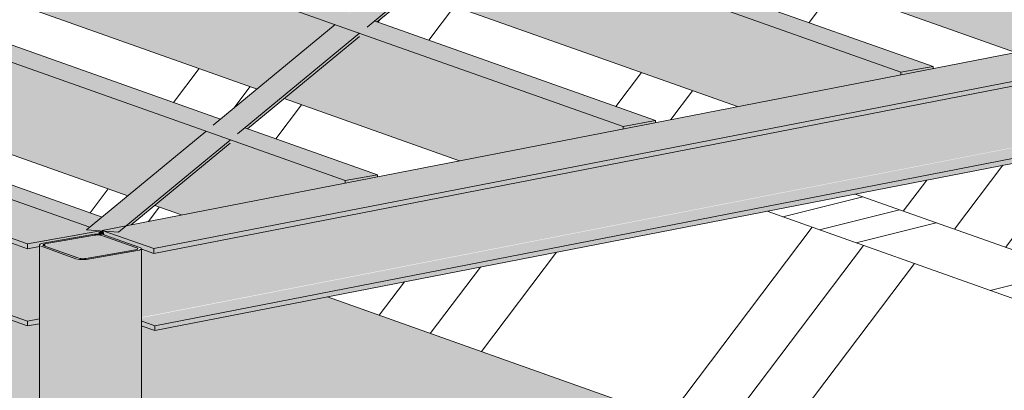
# Model space of a CAD drawing. Header units: millimetres. Extents: x -21927 to 108870, y -21057 to 20910.
# Tile 180 of 246: x 83701 to 85466, y -12486 to -11822. Entities that reach past the tile are written whole.
import ezdxf

# ---------------------------------------------------------------- set-up
doc = ezdxf.new("R2010")
doc.units = ezdxf.units.MM
for name, color, linetype, lineweight in [('16_funderingsconstructies - voeten en balken', 2, 'Continuous', 18), ('23_vloeren', 2, 'Continuous', 18), ('23_vloeren - hatch', 1, 'Continuous', 18), ('28_hoofddraagconstructies - kolommen en liggers', 1, 'Continuous', 13), ('28_hoofddraagconstructies - kolommen en liggers - hout', 1, 'Continuous', 13), ('28_hoofddraagconstructies - kolommen en liggers - staal', 1, 'Continuous', 13)]:
    doc.layers.add(name, color=color, linetype=linetype, lineweight=lineweight)

# ---------------------------------------------------------------- blocks, each defined once
blk = doc.blocks.new('28_WSP_SF_staal - HE v21-0 - HE160A-V223-3D - B')
at = {"layer": '28_hoofddraagconstructies - kolommen en liggers - staal'}
for points in [[(-4246.4, -12232.1), (639.6, -11279.9), (547.3, -11247.1), (-4338.7, -12199.4), (-4248.5, -12231.3)], [(-4246.2, -12240.8), (639.7, -11288.6), (639.6, -11279.9), (-4246.4, -12232.1)], [(-4268.7, -12336), (596.8, -11387.7), (595.5, -11297.2), (-4246.4, -12240.7), (-4264.2, -12234.4), (-4268.7, -12235.9), (-4268.7, -12240.8)], [(-4268.7, -12355.3), (605.6, -11405.3), (601.2, -11401.8), (597.9, -11394.8), (595.5, -11388), (-4268.7, -12336), (-4268.7, -12354)], [(-4244.6, -12370.2), (639.6, -11417.3), (603.4, -11405.7), (-4268.7, -12356.2), (-4267.6, -12362), (-4250.4, -12368.2)], [(-4244.5, -12378.9), (641.5, -11426.7), (641.4, -11418), (-4244.6, -12370.2), (-4244.5, -12373.8)], [(-4268.7, -12235.3), (-4265.9, -12233.8), (-4268.7, -12233.8), (-4268.7, -12234.7)]]:
    blk.add_hatch(color=154, dxfattribs=at).paths.add_polyline_path(points)
h = blk.add_hatch(color=154, dxfattribs=at)
h.paths.add_polyline_path([(-4244.5, -12378.9), (-4244.6, -12370.2), (-4268.7, -12361.6), (-4268.7, -12370.3), (-4244.6, -12378.9)])
h.paths.add_polyline_path([(-4246.2, -12240.8), (-4246.4, -12232.1), (-4335.4, -12201.3), (-4335.3, -12206.3), (-4335.3, -12207.4), (-4331.6, -12208.6), (-4268.7, -12232.1), (-4268.7, -12232.8), (-4246.4, -12240.7)])
for p, q in [((-4338.7, -12199.4), (547.3, -11247.1)), ((639.6, -11279.9), (-4246.4, -12232.1)), ((639.7, -11288.6), (-4246.2, -12240.8)), ((641.4, -11418), (-4244.6, -12370.2)), ((641.5, -11426.7), (-4244.5, -12378.9)), ((-4246.4, -12232.1), (-4338.7, -12199.4)), ((-4267.8, -12233.1), (-4246.2, -12240.8)), ((-4246.2, -12240.8), (-4246.4, -12232.1)), ((-4244.6, -12370.2), (-4269, -12361.6)), ((-4269, -12370.2), (-4244.5, -12378.9)), ((-4244.5, -12378.9), (-4244.6, -12370.2))]:
    blk.add_line(p, q, dxfattribs=at)
blk = doc.blocks.new('28_WSP_SF_staal - STRIP v18-0 - RECT 60x6-1335121-3D - B')
at = {"layer": '28_hoofddraagconstructies - kolommen en liggers - staal'}
h = blk.add_hatch(color=154, dxfattribs=at)
h.paths.add_polyline_path([(-4335.4, -12200.5), (-4336.9, -12199), (-4295.7, -12190.8), (-4109.8, -12037.4), (-4153.2, -12022), (-4366.9, -12198.3), (-4336.9, -12200.4)])
h.paths.add_polyline_path([(-4096.3, -12026.2), (-3877.7, -11845.9), (-3921.1, -11830.5), (-4139.7, -12010.8), (-4112.2, -12020.6)])
h.paths.add_polyline_path([(-3864.2, -11834.8), (-3645.7, -11654.4), (-3689.1, -11639.1), (-3907.6, -11819.4)])
h.paths.add_polyline_path([(-3632.2, -11643.3), (-3413.7, -11463), (-3457.1, -11447.6), (-3675.6, -11627.9)])
h.paths.add_polyline_path([(-3400.1, -11451.8), (-3181.6, -11271.5), (-3225, -11256.1), (-3443.6, -11436.5), (-3405.3, -11450)])
h.paths.add_polyline_path([(-3168.1, -11260.4), (-2949.6, -11080.1), (-2993, -11064.7), (-3211.5, -11245), (-3205.5, -11247.1)])
h.paths.add_polyline_path([(-2936.1, -11068.9), (-2717.5, -10888.6), (-2760.9, -10873.2), (-2979.5, -11053.5)])
h.paths.add_polyline_path([(-2704, -10877.5), (-2485.5, -10697.1), (-2528.9, -10681.7), (-2747.4, -10862.1)])
h.paths.add_polyline_path([(-2472, -10686), (-2253.4, -10505.7), (-2296.8, -10490.3), (-2515.4, -10670.6)])
h.paths.add_polyline_path([(-2239.9, -10494.5), (-2037.9, -10327.5), (-2048.5, -10326.8), (-2043.5, -10328.6), (-2118.6, -10343.2), (-2283.3, -10479.1), (-2256.1, -10488.8)])
h = blk.add_hatch(color=154, dxfattribs=at)
h.paths.add_polyline_path([(-4296, -12191.1), (-4286.3, -12188.9), (-4109.7, -12043.2), (-4109.8, -12037.4), (-4295.7, -12190.8)])
h.paths.add_polyline_path([(-4096.3, -12026.2), (-4082.8, -12015.6), (-4078.3, -12017.2), (-3877.7, -11851.7), (-3877.7, -11845.9), (-4080.1, -12012.9)])
h.paths.add_polyline_path([(-3864.2, -11834.8), (-3850.7, -11824.1), (-3846.2, -11825.7), (-3645.7, -11660.3), (-3645.7, -11654.4), (-3855, -11827.2)])
h.paths.add_polyline_path([(-3632.2, -11643.3), (-3618.7, -11632.7), (-3614.2, -11634.3), (-3413.6, -11468.8), (-3413.7, -11463), (-3543.2, -11569.9)])
h.paths.add_polyline_path([(-3400.1, -11451.8), (-3386.6, -11441.2), (-3382.1, -11442.8), (-3185.5, -11279.9), (-3186.5, -11275.6), (-3357.7, -11416.8)])
h.paths.add_polyline_path([(-3166.7, -11259.2), (-3166.6, -11259.2), (-3154.6, -11249.8), (-3150.1, -11251.4), (-2949.5, -11085.9), (-2949.6, -11080.1), (-3152, -11247.1)])
h.paths.add_polyline_path([(-2936.1, -11068.9), (-2922.6, -11058.3), (-2918, -11059.9), (-2717.5, -10894.4), (-2717.5, -10888.6)])
h.paths.add_polyline_path([(-2704, -10877.5), (-2690.5, -10866.8), (-2686, -10868.4), (-2485.4, -10703), (-2485.5, -10697.1), (-2603.1, -10794.2)])
h.paths.add_polyline_path([(-2472, -10686), (-2458.5, -10675.4), (-2453.9, -10677), (-2253.4, -10511.5), (-2253.4, -10505.7), (-2432, -10653)])
h.paths.add_polyline_path([(-2239.9, -10494.5), (-2225.8, -10484.1), (-2221.9, -10485.5), (-2037.9, -10333.7), (-2037.9, -10327.8), (-2225.8, -10482.9)])
blk.add_hatch(color=154, dxfattribs=at).paths.add_polyline_path([(-4335.3, -12206.3), (-4336.5, -12200.5), (-4345.4, -12200.9), (-4345.4, -12205.6), (-4336.9, -12206.2)])
for p, q in [((-3645.7, -11654.4), (-3864.2, -11834.8)), ((-3846.2, -11825.7), (-3645.7, -11660.3)), ((-4139.7, -12010.8), (-3921.1, -11830.5)), ((-3877.7, -11845.9), (-4096.3, -12026.2)), ((-4078.3, -12017.2), (-3877.7, -11851.7)), ((-4366.9, -12198.3), (-4153.2, -12022)), ((-4109.8, -12037.4), (-4309.7, -12202.3)), ((-4286.8, -12189.2), (-4109.7, -12043.2)), ((-4309.7, -12202.3), (-4366.9, -12198.3)), ((-4345.4, -12205.6), (-4335.3, -12206.3))]:
    blk.add_line(p, q, dxfattribs=at)

msp = doc.modelspace()

# ---------------------------------------------------------------- hatches: boundary and pattern name
at = {"layer": '16_funderingsconstructies - voeten en balken', "lineweight": 13}
h = msp.add_hatch(dxfattribs=at)
h.set_pattern_fill('FP_106', color=10, style=0, pattern_type=2)
h.set_pattern_definition([(52.921, (68922.1, -4410.8), (-577.285, 105.502), []), (52.921, (69013.7, -4443.27), (-318.196, 448.34), []), (52.921, (68830.5, -4378.3), (-318.196, 448.34), [])])
h.paths.add_polyline_path([(86693.4, -12664.2), (86693.4, -12441.6), (86258.5, -12287.4), (86258.5, -12510), (86530, -12606.3)])
h.paths.add_polyline_path([(86075.9, -12445.3), (86075.9, -12222.6), (85603.7, -12055.2), (85198.5, -12134.2), (85961.6, -12404.8)])
h.paths.add_polyline_path([(84840.2, -12006.1), (84987.4, -11977.5), (84406.8, -11771.6), (84341.3, -11825.7), (84840.2, -12002.6)])
h.paths.add_polyline_path([(84292.9, -11808.6), (84358.5, -11754.5), (83575.4, -11476.8), (83575.4, -11554.2), (84240.6, -11790.1)])
h.paths.add_polyline_path([(83392.8, -11489.5), (83392.8, -11412.1), (83041.7, -11287.6), (82825.6, -11288.4), (83320.7, -11463.9)])
h.paths.add_polyline_path([(82766, -11267.3), (82982.1, -11266.5), (82704.3, -11168), (82704.3, -11146.1), (82523.6, -11181.3), (82749.7, -11261.5)])
h.paths.add_polyline_path([(82157.1, -11054.9), (82304.2, -11026.2), (81723.7, -10820.3), (81658.9, -10874.7), (82157.1, -11051.3)])
h.paths.add_polyline_path([(81609.8, -10857.3), (81675.3, -10803.2), (80892.3, -10525.5), (80892.3, -10602.9), (81600.9, -10854.1)])
h.paths.add_polyline_path([(80709.7, -10538.2), (80709.7, -10460.8), (80358.5, -10336.3), (80142.5, -10337.1), (80679.7, -10527.5)])
h.paths.add_polyline_path([(80082.9, -10316), (80298.9, -10315.2), (80021.1, -10216.7), (80021.1, -10194.8), (79840.5, -10230), (80066.6, -10310.2)])
h.paths.add_polyline_path([(79473.9, -10103.6), (79621.1, -10074.9), (79040.6, -9869), (78975.7, -9923.4), (79473.9, -10100)])
h.paths.add_polyline_path([(78926.6, -9906), (78992.2, -9851.9), (77675.4, -9385), (77459.4, -9385.8), (78917.7, -9902.9)])
h.paths.add_polyline_path([(77399.8, -9364.7), (77615.8, -9363.9), (77338, -9265.4), (77338, -9243.5), (77157.4, -9278.7), (77393.4, -9362.4)])
h.paths.add_polyline_path([(76788.9, -9152.6), (77194.2, -9073.6), (75672.4, -8534.1), (75672.4, -8756.8), (76647.7, -9102.6)])
h = msp.add_hatch(dxfattribs=at)
h.set_pattern_fill('FP_103', color=10, style=0, pattern_type=2)
h.set_pattern_definition([(14.062, (50544.27, -9615.73), (342.9781, 310.8501), []), (14.062, (50703.02, -9615.73), (791.992, 423.3181), []), (14.062, (50385.52, -9615.73), (791.992, 423.3181), [])])
h.paths.add_polyline_path([(86530, -12693.1), (86693.4, -12664.2), (86258.5, -12510), (86258.5, -12596.9), (86506.2, -12684.7)])
h.paths.add_polyline_path([(86075.9, -12532.1), (86075.9, -12445.3), (85198.5, -12134.2), (85040.5, -12165), (85961.6, -12491.6)])
h.paths.add_polyline_path([(76630.9, -9183.4), (76788.9, -9152.6), (75672.4, -8756.8), (75509, -8785.7), (76529.6, -9147.5)])
h = msp.add_hatch(dxfattribs=at)
h.set_pattern_fill('FP_105', color=10, style=0, pattern_type=2)
h.set_pattern_definition([(52.921, (68758.75, -4439.7), (-259.086, 526.558), []), (52.921, (68850.36, -4472.2), (0.003, 869.397), []), (52.921, (68667.15, -4407.2), (0.003, 869.397), [])])
h.paths.add_polyline_path([(86530, -13126.2), (86530, -12693.1), (86258.5, -12596.9), (86259.5, -13030.3), (86338.9, -13058.4)])
h.paths.add_polyline_path([(86075.9, -12965.2), (86075.9, -12532.1), (85040.5, -12165), (84252.3, -12318.6), (85961.6, -12924.7)])
h.paths.add_polyline_path([(83900.7, -12189.2), (83991, -12171.7), (83942.8, -12154.6), (83900.9, -12189.1)])
h.paths.add_polyline_path([(83848.4, -12175.4), (83894.4, -12137.4), (83575.4, -12024.3), (83576.4, -12079), (83845.1, -12174.2)])
h.paths.add_polyline_path([(84342, -12103.2), (84489.2, -12074.6), (84174.8, -11963.1), (84109.2, -12017.2), (84342, -12099.7)])
h.paths.add_polyline_path([(83392.8, -12013.9), (83392.8, -11959.6), (81707.8, -11362.2), (81707.8, -11340.3), (81569.2, -11367.3), (83320.7, -11988.3)])
h.paths.add_polyline_path([(84060.8, -12000.1), (84126.4, -11946), (83575.4, -11750.6), (83575.4, -11827.9), (83901.7, -11943.6)])
h.paths.add_polyline_path([(83392.8, -11763.2), (83392.8, -11685.8), (82277.3, -11290.3), (82061.3, -11291.1), (83320.7, -11737.6)])
h.paths.add_polyline_path([(82069.9, -11269.7), (82217.7, -11269.2), (82206.1, -11265.1), (82206.1, -11243.2), (82112.3, -11261.5)])
h.paths.add_polyline_path([(81217.6, -11237.9), (81307.8, -11220.4), (81259.6, -11203.3), (81218, -11237.6)])
h.paths.add_polyline_path([(81165.2, -11224.1), (81211.3, -11186.1), (80892.3, -11073), (80893.2, -11127.7), (81161.9, -11222.9)])
h.paths.add_polyline_path([(81658.9, -11151.9), (81806, -11123.3), (81491.7, -11011.8), (81426.1, -11065.9), (81658.9, -11148.4)])
h.paths.add_polyline_path([(80709.7, -11088.8), (80709.7, -11008.3), (79024.7, -10410.9), (79024.7, -10389), (78838.4, -10425.3), (80694, -11083.2)])
h.paths.add_polyline_path([(81377.7, -11048.8), (81443.3, -10994.7), (80892.3, -10799.3), (80892.3, -10876.6), (81333.1, -11033)])
h.paths.add_polyline_path([(80709.7, -10811.9), (80709.7, -10734.5), (79594.2, -10339), (79378.1, -10339.8), (80679.7, -10801.3)])
h.paths.add_polyline_path([(79386.7, -10318.4), (79534.6, -10317.9), (79522.9, -10313.8), (79522.9, -10291.9), (79429.2, -10310.2)])
h.paths.add_polyline_path([(78482.6, -10304.1), (78481.9, -10303.5), (78482.5, -10304.1)])
h.paths.add_polyline_path([(78459.9, -10291.1), (78528.1, -10234.8), (76341.6, -9459.6), (76341.6, -9437.7), (76155.3, -9474), (78454.3, -10289.1)])
h.paths.add_polyline_path([(78534.5, -10286.6), (78624.7, -10269.1), (78576.5, -10252), (78534.7, -10286.5)])
h.paths.add_polyline_path([(78975.7, -10200.7), (79122.9, -10172), (78808.5, -10060.5), (78743, -10114.6), (78975.7, -10197.1)])
h.paths.add_polyline_path([(78694.6, -10097.5), (78760.2, -10043.4), (76911, -9387.7), (76695, -9388.5), (78650, -10081.7)])
h.paths.add_polyline_path([(75790.2, -9353.7), (75792.6, -9353.7), (75790.2, -9353.5)])
h.paths.add_polyline_path([(75787.8, -9353.8), (75787.2, -9352.8), (75787.6, -9353.7)])
h.paths.add_polyline_path([(75686.8, -9429.6), (75687.7, -9372.1), (75693.5, -9371.1), (75695.2, -9370.2), (75695.2, -9369.2), (75695.2, -9368.2), (75790.2, -9352.1), (75799.5, -9352.5), (75799.4, -9345.5), (76630.9, -9183.4), (75628.5, -8828), (75632.1, -8831.9), (75633.7, -8838.6), (75634.7, -8995.1), (75637.6, -9004.9), (75644.1, -9011.7), (75734.6, -9043.8), (75738.3, -9047.6), (75739.8, -9054.3), (75739.8, -9061.1), (75624.4, -9081.5), (75624.4, -9407.5)])
h.paths.add_polyline_path([(75686.8, -9372.1), (75688.1, -9370.1), (75693, -9371.4), (75686.9, -9372.1)])
h.paths.add_polyline_path([(75695.2, -9370.2), (75690.3, -9369.2), (75693.9, -9369), (75694.7, -9369.8)])
h.paths.add_polyline_path([(76703.6, -9367.2), (76851.4, -9366.6), (76839.8, -9362.4), (76839.8, -9340.6), (76727.9, -9362.4)])
at = {"layer": '23_vloeren'}
h = msp.add_hatch(dxfattribs=at)
h.set_pattern_fill('FP_96', color=50, style=0, pattern_type=2)
h.set_pattern_definition([(52.921, (68922.1, -4410.8), (-259.086, 526.558), []), (52.921, (69013.7, -4443.27), (0.003, 869.397), []), (52.921, (68830.5, -4378.3), (0.003, 869.397), [])])
h.paths.add_polyline_path([(86751.1, -12462), (86751.1, -12316.8), (86258.5, -12142.2), (86258.5, -12287.4), (86740.5, -12458.3)])
h.paths.add_polyline_path([(86075.9, -12222.6), (86075.9, -12077.4), (85868, -12003.7), (85603.7, -12055.2), (85961.6, -12182.1)])
h.paths.add_polyline_path([(85338.4, -11909.1), (85485.6, -11880.4), (84638.9, -11580.2), (84573.3, -11634.3), (85338.4, -11905.5)])
h.paths.add_polyline_path([(84524.9, -11617.1), (84590.5, -11563), (83806, -11284.9), (83590, -11285.7), (84198.9, -11501.5)])
h.paths.add_polyline_path([(83575.4, -11264.4), (83746.4, -11263.8), (83575.4, -11203.1), (83575.4, -11261.5)])
h.paths.add_polyline_path([(83392.8, -11215.7), (83392.8, -11138.4), (83202.5, -11070.9), (83202.5, -11058.7), (83184.9, -11052.4), (83021.8, -11084.2), (83320.7, -11190.2)])
h.paths.add_polyline_path([(82655.3, -10957.8), (82802.5, -10929.1), (81955.8, -10628.9), (81890.2, -10683), (82655.3, -10954.2), (82655.3, -10956.7)])
h.paths.add_polyline_path([(81841.8, -10665.8), (81907.4, -10611.7), (81122.9, -10333.6), (80906.9, -10334.4), (81811.5, -10655.1)])
h.paths.add_polyline_path([(80892.3, -10313.1), (81063.3, -10312.5), (80892.3, -10251.8), (80892.3, -10310.2)])
h.paths.add_polyline_path([(80709.7, -10264.4), (80709.7, -10187.1), (80519.3, -10119.6), (80519.3, -10107.4), (80501.8, -10101.1), (80338.7, -10132.9), (80679.7, -10253.8)])
h.paths.add_polyline_path([(79972.1, -10006.5), (80119.3, -9977.8), (79272.6, -9677.6), (79207.1, -9731.7), (79972.1, -10003)])
h.paths.add_polyline_path([(79158.7, -9714.5), (79224.3, -9660.4), (78439.8, -9382.3), (78223.7, -9383.1), (78975.7, -9649.7)])
h.paths.add_polyline_path([(78164.2, -9361.9), (78380.2, -9361.2), (77836.2, -9168.3), (77836.2, -9156.1), (77818.7, -9149.8), (77655.6, -9181.6), (78111.7, -9343.3)])
h.paths.add_polyline_path([(77194.2, -9073.6), (77458.5, -9022.1), (75672.4, -8388.9), (75672.4, -8534.1), (76967.5, -8993.3)])
at = {"layer": '23_vloeren - hatch'}
h = msp.add_hatch(color=256, dxfattribs=at)
h.paths.add_polyline_path([(83805.9, -14960.3), (89073.8, -14028.1), (88941.6, -13981.2), (88941.5, -13988.8), (88938.1, -13990.7), (88935, -13991.4), (88838.8, -14007.8), (88827.3, -14006.9), (88824.5, -14006.1), (88759, -13982), (88759, -13916.5), (86258.5, -13029.9), (86258.3, -13037.5), (86254.9, -13039.4), (86251.9, -13040.1), (86155.6, -13056.5), (86144.1, -13055.6), (86141.3, -13054.8), (86075.9, -13030.7), (86075.9, -12965.2), (84252.3, -12318.6), (83942.9, -12378.9), (83918.7, -12370.3), (83918.6, -14877.7), (83915.2, -14879.6), (83912.1, -14880.3), (83815.9, -14896.7), (83804.4, -14895.8), (83801.6, -14895), (83736.1, -14870.9), (83736.1, -12366.8), (83714.4, -12370.7), (81235.6, -11491.8), (81235.4, -13926.4), (81232, -13928.3), (81229, -13929), (81132.7, -13945.4), (81121.2, -13944.5), (81118.4, -13943.7), (81053, -13919.6), (81053, -11415.5), (81031.2, -11419.4), (80365.7, -11183.4), (78552.5, -11504.3), (78552.3, -12975.1), (78548.9, -12977), (78545.9, -12977.7), (78449.6, -12994.1), (78438.1, -12993.2), (78435.3, -12992.4), (78369.9, -12968.3), (78369.9, -11536.6), (75869.3, -11979.1), (75869.2, -12023.8), (75865.8, -12025.7), (75862.8, -12026.4), (75766.5, -12042.8), (75755, -12041.9), (75752.2, -12041.1), (75686.8, -12017), (75686.8, -12011.4), (75554.6, -12034.8), (83791, -14955)])
h.paths.add_polyline_path([(83848.9, -12206.7), (83848.2, -12206), (83848.8, -12206.6)])
h.paths.add_polyline_path([(83826.2, -12193.7), (83848.4, -12175.4), (83575.4, -12078.6), (83575.2, -12086.2), (83571.8, -12088.1), (83568.8, -12088.8), (83543.1, -12093.3), (83820.6, -12191.7)])
h.paths.add_polyline_path([(83392.8, -12040.1), (83392.8, -12013.9), (81569.2, -11367.3), (81521.5, -11376.6), (83320.7, -12014.5)])
h.paths.add_polyline_path([(81165.8, -11255.4), (81165, -11254.7), (81165.7, -11255.3)])
h.paths.add_polyline_path([(81143, -11242.4), (81165.2, -11224.1), (80892.3, -11127.3), (80892.1, -11134.9), (80888.7, -11136.8), (80885.7, -11137.5), (80860, -11142), (81137.5, -11240.4)])
at = {"layer": '28_hoofddraagconstructies - kolommen en liggers - hout'}
for points in [[(85485.6, -11880.4), (85778.6, -11823.3), (85778.6, -11818.7), (83202.5, -10905.3), (83202.5, -11070.9), (83746.4, -11263.8), (84207.3, -11262.1), (84250.7, -11277.5), (84250.6, -11283.3), (83806, -11284.9), (84590.5, -11563), (84730.4, -11447.6), (84773.8, -11463), (84773.9, -11468.8), (84638.9, -11580.2), (85338.4, -11828.2)], [(85280.4, -11915.8), (85338.4, -11905.5), (84568.8, -11632.7), (84555.3, -11643.3), (84511.9, -11627.9), (84524.9, -11617.1), (83575.3, -11280.4), (83530.8, -11280.1), (83487.4, -11264.7), (83530.4, -11264.5), (82762.2, -10992.2), (82704.3, -11002.4), (85199.6, -11887.2)], [(84987.4, -11977.5), (85280.4, -11920.4), (85280.4, -11915.8), (82704.3, -11002.4), (82704.3, -11168), (82982.1, -11266.5), (83442.9, -11264.8), (83486.3, -11280.2), (83486.3, -11286), (83043.3, -11288.2), (84358.5, -11754.5), (84498.4, -11639.1), (84541.8, -11654.4), (84541.8, -11660.3), (84406.8, -11771.6), (84891.9, -11943.6)], [(84782.2, -12012.9), (84840.2, -12002.6), (84336.7, -11824.1), (84323.2, -11834.8), (84280.6, -11818.7), (84292.9, -11808.6), (82810.9, -11283.2), (82766.4, -11282.8), (82723, -11267.4), (82766, -11267.3), (82264, -11089.3), (82206.1, -11099.5), (84659.4, -11969.4)], [(84489.2, -12074.6), (84782.2, -12017.4), (84782.2, -12012.9), (82206.1, -11099.5), (82206.1, -11265.1), (82217.7, -11269.2), (82678.5, -11267.6), (82721.9, -11283), (82721.9, -11288.8), (82277.3, -11290.3), (84126.4, -11946), (84266.3, -11830.5), (84309.7, -11845.9), (84309.8, -11851.7), (84174.8, -11963.1), (84421.6, -12050.6)], [(84284, -12110), (84342, -12099.7), (84104.7, -12015.6), (84091.2, -12026.2), (84047.8, -12010.8), (84060.8, -12000.1), (82046.5, -11285.9), (81999.4, -11284.6), (81958.6, -11270.1), (82001.7, -11270), (81765.8, -11186.4), (81707.8, -11196.6), (84266.3, -12103.7)], [(83991, -12171.7), (84284, -12114.5), (84284, -12110), (81707.8, -11196.6), (81707.8, -11271), (81916.7, -11271.2), (81957.6, -11285.7), (81957.5, -11291.5), (81707.8, -11293), (81707.8, -11362.2), (83894.4, -12137.4), (84034.3, -12022), (84077.7, -12037.4), (84077.7, -12043.2), (83942.8, -12154.6), (83954.5, -12158.7)], [(85280.4, -11920.4), (85338.4, -11909.1), (85338.4, -11905.5), (85280.4, -11915.8)], [(84782.2, -12017.4), (84840.2, -12006.1), (84840.2, -12002.6), (84782.2, -12012.9)], [(84284, -12114.5), (84342, -12103.2), (84342, -12099.7), (84284, -12110)]]:
    msp.add_hatch(color=256, dxfattribs=at).paths.add_polyline_path(points)
at = {"layer": '28_hoofddraagconstructies - kolommen en liggers - staal'}
for points in [[(83714.4, -12223.5), (83842, -12200.9), (83820.6, -12198.3), (83826.2, -12193.7), (81275.3, -11289.3), (81253.6, -11288.2), (81253.6, -11283.6), (81126.7, -11306.1), (83697.9, -12217.7)], [(83714.4, -12232.2), (83714.4, -12223.5), (81126.7, -11306.1), (81126.7, -11314.8), (83697.9, -12226.4)], [(83736.1, -12321.7), (83736.1, -12228.4), (83713.6, -12232), (81189.6, -11337.1), (81189.6, -11418.9), (83714.4, -12314)], [(83736.1, -12342.8), (83736.1, -12321.7), (81189.6, -11418.9), (81187.9, -11426.4), (81183.4, -11432.5), (81178.4, -11435.9), (83728.7, -12340.2)], [(83714.4, -12362), (83736.1, -12358.1), (83736.1, -12342.8), (81177.3, -11435.6), (81126.7, -11444.5), (83697.9, -12356.1)], [(83714.4, -12370.7), (83714.4, -12362), (81126.7, -11444.5), (81126.7, -11453.2), (83697.9, -12364.9)], [(83815.9, -12251.8), (83815.9, -12250.4), (83820.6, -12250.5), (83820.6, -12249.6), (83835, -12247.1), (83835, -12208), (83746.4, -12224.7), (83746.7, -12227.9), (83806.7, -12249.2), (83806.7, -12250.2), (83810.1, -12250.2), (83811.8, -12250.4), (83812.8, -12250.2), (83815.8, -12251.7)], [(83835, -12247.1), (83848.2, -12244.8), (83848.2, -12208.6), (83842, -12207.6), (83835, -12208), (83835, -12235.4)], [(83848.2, -12244.8), (83910.3, -12234.7), (83910.8, -12233.7), (83909.7, -12230.4), (83848.2, -12208.6), (83848.2, -12235.4)], [(83739, -14872.8), (83739, -12227.9), (83736.1, -12226), (83737, -14871.9)], [(83801.6, -14895), (83801.6, -12250.1), (83739, -12228.7), (83739, -14872.8), (83746.4, -14875.4)], [(83746.4, -12227.8), (83746.4, -12223.7), (83742.5, -12225.2), (83743.2, -12227.1), (83744.6, -12227.2), (83746.4, -12227.8)], [(83912.5, -12234.1), (83911.9, -12231.3), (83910.8, -12231.9), (83911.9, -12234), (83912.3, -12234.1)], [(83823.5, -14896), (83912.1, -14880.3), (83912.1, -12235.4), (83823.5, -12251), (83823.5, -14739.9)], [(83912.1, -14880.3), (83918.6, -14877.7), (83918.7, -14876.7), (83918.6, -12232.8), (83915.2, -12234.7), (83912.1, -12235.9), (83912.1, -14739.9)], [(83815.9, -14896.7), (83823.5, -14896), (83823.5, -12251), (83811.8, -12251.7), (83801.6, -12251.7), (83801.6, -14895), (83811.8, -14896.6)]]:
    msp.add_hatch(color=144, dxfattribs=at).paths.add_polyline_path(points)
h = msp.add_hatch(color=144, dxfattribs=at)
h.paths.add_polyline_path([(83714.4, -12370.7), (83736.1, -12366.8), (83736.1, -12358.1), (83714.4, -12362)])
h.paths.add_polyline_path([(83839.6, -12207.6), (83842, -12207.6), (83839.6, -12207.4)])
h.paths.add_polyline_path([(83837.2, -12207.7), (83836.6, -12206.7), (83837, -12207.6)])
h.paths.add_polyline_path([(83714.4, -12232.2), (83736.1, -12227.9), (83737, -12226), (83742.8, -12225), (83744.7, -12224.1), (83744.6, -12223.1), (83744.6, -12222.1), (83839.6, -12206), (83842.1, -12205.6), (83842, -12200.9), (83714.4, -12224.1), (83714.4, -12232)])
h.paths.add_polyline_path([(83736.1, -12226), (83737.5, -12224), (83742.4, -12225.2), (83736.3, -12226)])
h.paths.add_polyline_path([(83744.6, -12224.1), (83741, -12222.8), (83743.7, -12223.3), (83744.4, -12224)])
h.paths.add_polyline_path([(83844.4, -12207.8), (83843.1, -12207.3), (83843.1, -12207.7)])
h = msp.add_hatch(color=144, dxfattribs=at)
h.paths.add_polyline_path([(83815.9, -12251.8), (83817.7, -12250.9), (83815.8, -12251.5), (83815.9, -12251.7)])
h.paths.add_polyline_path([(83815.9, -12251.8), (83811.8, -12250.4), (83810.5, -12251.6), (83815.3, -12251.7)])
h.paths.add_polyline_path([(83823.5, -12251), (83910.8, -12234.9), (83907.1, -12234.3), (83820.6, -12250)])
h.paths.add_polyline_path([(83819.9, -12251.5), (83819.9, -12250.4), (83819.2, -12251)])
h.paths.add_polyline_path([(83807.8, -12251.4), (83807.8, -12250.4), (83804.4, -12250.9)])
h.paths.add_polyline_path([(83804.4, -12250.9), (83803.5, -12250), (83801.6, -12250.1)])
h.paths.add_polyline_path([(83801.6, -12250.1), (83806.7, -12249.2), (83742.5, -12227.3), (83741.1, -12228.7), (83794.4, -12247.6)])
h.paths.add_polyline_path([(83912.1, -12235.4), (83912.5, -12234.1), (83911.9, -12235.2)])
h.paths.add_polyline_path([(83915.2, -12234.7), (83915.2, -12233.5), (83913.8, -12234.1)])
h.paths.add_polyline_path([(83917.3, -12233.8), (83918.6, -12231.8), (83915.2, -12233.2), (83916.8, -12233.7)])
h.paths.add_polyline_path([(83910.8, -12230.8), (83914.7, -12229.4), (83853.3, -12207.7), (83848.8, -12208.8), (83909.7, -12230.4)])
h.paths.add_polyline_path([(83739, -12227.9), (83739, -12226.8), (83738.9, -12227.9)])
h.paths.add_polyline_path([(83737, -12227), (83736.3, -12226), (83736.6, -12226.4)])
h.paths.add_polyline_path([(83736.1, -12226), (83739.7, -12224.5), (83737, -12224.4), (83736.2, -12225.8)])
h.paths.add_polyline_path([(83742.7, -12222.4), (83747.3, -12223.5), (83834.2, -12207.7), (83831.3, -12206.7), (83746.4, -12221.8)])
h.paths.add_polyline_path([(83744.6, -12224.1), (83742.7, -12222.4), (83741.8, -12223.5), (83743.2, -12223.8)])
h.paths.add_polyline_path([(83850.5, -12206.9), (83846.5, -12206.7), (83846.5, -12207.5), (83848.9, -12207.1)])
h.paths.add_polyline_path([(83837.2, -12207.7), (83835, -12206.2), (83835, -12207.4), (83836.5, -12207.6)])
h.paths.add_polyline_path([(83842, -12207.6), (83844.4, -12206.2), (83839.6, -12206.3), (83842, -12207.6)])
h.paths.add_polyline_path([(83839.6, -12207.6), (83839, -12206), (83837.2, -12206.9)])

# ---------------------------------------------------------------- linework, layer by layer
at = {"layer": '16_funderingsconstructies - voeten en balken', "color": 8}
for p, q in [((85198.5, -12134.2), (86076.1, -12445.4)), ((86076.1, -12532.2), (85040.5, -12165))]:
    msp.add_line(p, q, dxfattribs=at)
at = {"layer": '23_vloeren'}
for p, q in [((83848.4, -12175.4), (83575.2, -12078.6)), ((86075.9, -12965.2), (84252.3, -12318.6))]:
    msp.add_line(p, q, dxfattribs=at)
at = {"layer": '28_hoofddraagconstructies - kolommen en liggers - hout'}
for p, q in [((85280.4, -11915.8), (82704.3, -11002.4)), ((84782.2, -12012.9), (82206.1, -11099.5)), ((84284, -12110), (81707.8, -11196.6)), ((82046.5, -11285.9), (84060.8, -12000.1)), ((84126.4, -11946), (82277.3, -11290.3)), ((83894.4, -12137.4), (81707.8, -11362.2)), ((85485.6, -11880.4), (84638.9, -11580.2)), ((84568.3, -11632.5), (85338.4, -11905.5)), ((84987.4, -11977.5), (84406.8, -11771.6)), ((84336.3, -11824), (84840.2, -12002.6)), ((85338.4, -11905.5), (85280.4, -11915.8)), ((85338.4, -11909.1), (85338.4, -11905.5)), ((85280.4, -11915.8), (85280.4, -11920.4)), ((84489.2, -12074.6), (84174.8, -11963.1)), ((84104.3, -12015.5), (84342, -12099.7)), ((84840.2, -12002.6), (84782.2, -12012.9)), ((84782.2, -12012.9), (84782.2, -12017.4)), ((84840.2, -12006.1), (84840.2, -12002.6)), ((84342, -12099.7), (84284, -12110)), ((84342, -12103.2), (84342, -12099.7)), ((84284, -12110), (84284, -12114.5)), ((83991, -12171.7), (83942.8, -12154.6))]:
    msp.add_line(p, q, dxfattribs=at)
at = {"layer": '28_hoofddraagconstructies - kolommen en liggers - staal'}
for p, q in [((81275.3, -11289.3), (83826.2, -12193.7)), ((83714.4, -12223.5), (81126.7, -11306.1)), ((81126.7, -11314.8), (83714.4, -12232.2)), ((81126.7, -11444.5), (83714.4, -12362)), ((81126.7, -11453.2), (83714.4, -12370.7)), ((83842, -12200.9), (83714.4, -12223.5)), ((83831.3, -12206.7), (83742.7, -12222.4)), ((83746.4, -12223.7), (83835, -12208)), ((83848.2, -12208.6), (83910.8, -12230.8)), ((83915.9, -12229.9), (83853.3, -12207.7)), ((83714.4, -12223.5), (83714.4, -12232.2)), ((83714.4, -12232.2), (83736.1, -12228.4)), ((83736.1, -12225.6), (83736.1, -14870.5)), ((83739, -12227.9), (83801.6, -12250.1)), ((83806.7, -12249.2), (83744.1, -12227)), ((83908.5, -12234.1), (83819.9, -12249.8)), ((83823.5, -12251), (83912.1, -12235.4)), ((83918.8, -14877), (83918.8, -12232.1)), ((83736.1, -12358.1), (83714.4, -12362)), ((83714.4, -12362), (83714.4, -12370.7)), ((83714.4, -12370.7), (83736.1, -12366.8))]:
    msp.add_line(p, q, dxfattribs=at)
for points in [[(83853.3, -12207.7, 0), (83850.5, -12206.9, 0), (83847, -12206.4, 0), (83843.1, -12206.1, 0), (83839, -12206, 0), (83835, -12206.2, 0), (83831.3, -12206.7, 0)], [(83835, -12208, 0), (83837.2, -12207.7, 0), (83839.6, -12207.6, 0), (83842, -12207.6, 0), (83844.4, -12207.8, 0), (83846.5, -12208.1, 0), (83848.2, -12208.6, 0)], [(83742.7, -12222.4, 0), (83739.7, -12223.1, 0), (83737.5, -12224, 0), (83736.3, -12225, 0), (83736.1, -12225.6, 0)], [(83736.1, -12226, 0), (83737, -12227, 0), (83739, -12227.9, 0)], [(83744.1, -12227, 0), (83743, -12226.4, 0), (83742.4, -12225.8, 0), (83742.4, -12225.6, 0)], [(83742.5, -12225.2, 0), (83743.2, -12224.6, 0), (83744.6, -12224.1, 0), (83746.4, -12223.7, 0)], [(83910.8, -12230.8, 0), (83911.9, -12231.3, 0), (83912.5, -12231.9, 0), (83912.4, -12232.5, 0), (83911.6, -12233.1, 0), (83910.3, -12233.7, 0), (83908.5, -12234.1, 0)], [(83912.1, -12235.4, 0), (83915.2, -12234.7, 0), (83917.3, -12233.8, 0), (83918.6, -12232.8, 0), (83918.7, -12231.8, 0), (83917.8, -12230.8, 0), (83915.9, -12229.9, 0)], [(83819.9, -12249.8, 0), (83817.7, -12250, 0), (83815.3, -12250.2, 0), (83812.8, -12250.2, 0), (83810.5, -12250, 0), (83808.4, -12249.6, 0), (83806.7, -12249.2, 0)], [(83801.6, -12250.1, 0), (83804.4, -12250.9, 0), (83807.8, -12251.4, 0), (83811.8, -12251.7, 0), (83815.9, -12251.8, 0), (83819.9, -12251.5, 0), (83823.5, -12251, 0)]]:
    msp.add_polyline3d(points, dxfattribs=at)

# ---------------------------------------------------------------- block references
at = {"layer": '28_hoofddraagconstructies - kolommen en liggers'}
for name in ['28_WSP_SF_staal - STRIP v18-0 - RECT 60x6-1335121-3D - B', '28_WSP_SF_staal - HE v21-0 - HE160A-V223-3D - B']:
    msp.add_blockref(name, (88187.5, 0), dxfattribs=at)

doc.saveas('drawing.dxf')
